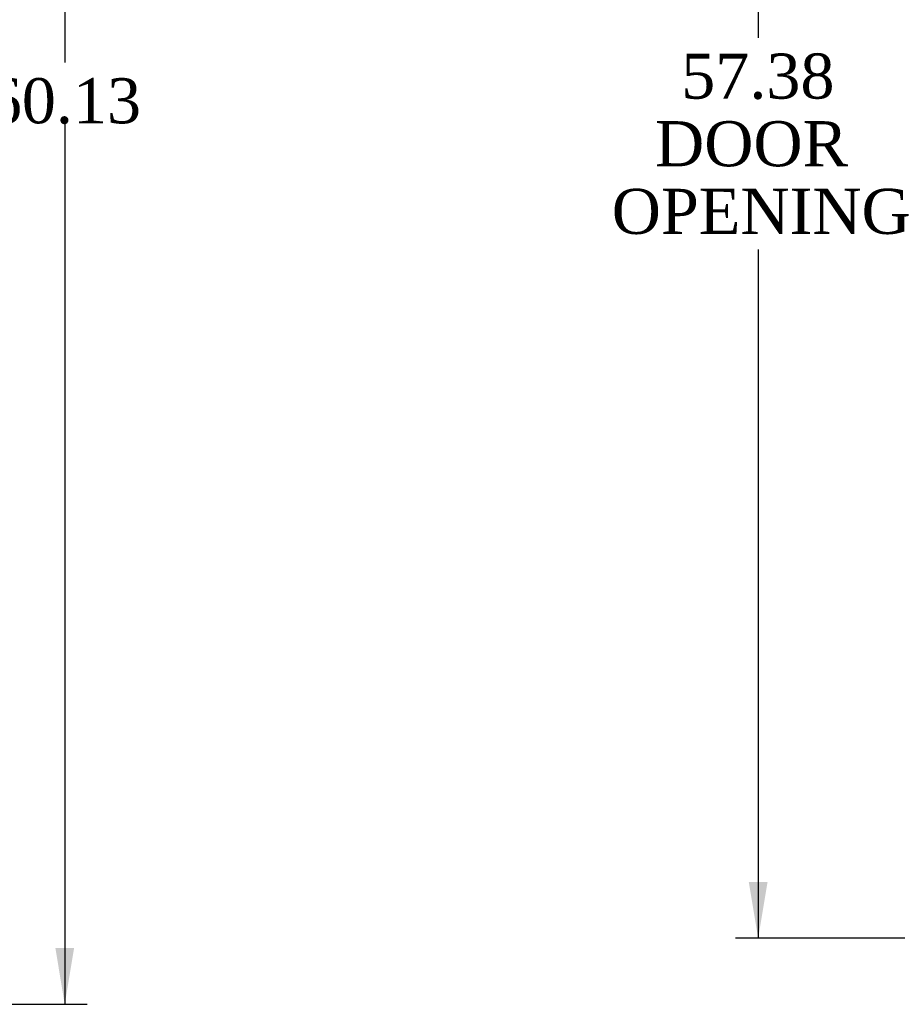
# Model space of a CAD drawing. Header units: inches. Extents: x 1 to 359, y -2 to 239.
# Tile 14 of 24: x 131 to 160, y 113 to 145. Entities that reach past the tile are written whole.
import ezdxf
from ezdxf.enums import TextEntityAlignment as Align

# ---------------------------------------------------------------- set-up
doc = ezdxf.new("R2010")
doc.units = ezdxf.units.IN
doc.header["$MEASUREMENT"] = 0
doc.layers.add('Default', color=7, linetype='Continuous')
doc.styles.add('SEACAD_Times_New_Roman', font='times.ttf')
doc.dimstyles.new('HAMMOND_(STH_-_300x200)', dxfattribs={"dimtxt": 1.5, "dimasz": 1.875, "dimexe": 0.75, "dimexo": 0.75, "dimgap": 0.375, "dimtad": 0, "dimtih": 1, "dimtoh": 1, "dimzin": 0, "dimdsep": 46, "dimtxsty": 'SEACAD_Times_New_Roman', "dimblk1": '_SE_FILLED', "dimblk2": '_SE_FILLED', "dimsah": 1, "dimcen": 0.75, "dimadec": 0, "dimazin": 0, "dimtfac": 0.8, "dimtofl": 0, "dimtmove": 0, "dimatfit": 3, "dimfxl": 1, "dimtolj": 1, "dimtzin": 0, "dimarcsym": 0})

# ---------------------------------------------------------------- blocks, each defined once
blk = doc.blocks.new('DMBLK3943')
at = {"layer": 'Default', "linetype": 'Continuous'}
for points in [[(155.337, 170.399), (155.962, 170.399), (155.649, 172.274)], [(155.337, 116.774), (155.649, 114.899), (155.962, 116.774)]]:
    blk.add_hatch(color=7, dxfattribs=at).paths.add_polyline_path(points)
at = {"layer": 'Default', "color": 7, "linetype": 'Continuous'}
for p, q in [((167.69, 172.274), (154.899, 172.274)), ((155.649, 172.274), (155.649, 144.862)), ((155.649, 137.812), (155.649, 114.899)), ((167.69, 114.899), (154.899, 114.899))]:
    blk.add_line(p, q, dxfattribs=at)
at = {"layer": 'Default', "color": 7, "linetype": 'Continuous', "style": 'SEACAD_Times_New_Roman'}
for s, p in [('57.38', (153.09, 144.337)), ('DOOR ', (152.219, 142.087)), ('OPENING', (150.779, 139.837))]:
    blk.add_text(s, height=1.5, dxfattribs=at).set_placement(p, align=Align.TOP_LEFT)
blk = doc.blocks.new('_SE_FILLED')
at = {"color": 0}
blk.add_line((0, 0), (-1, 0), dxfattribs=at)
blk.add_solid([(0, 0), (-1, -0.1665), (-1, 0.1665), (0, 0)], dxfattribs=at)
blk = doc.blocks.new('DMBLK3957')
at = {"layer": 'Default', "linetype": 'Continuous'}
for points in [[(132.898, 170.954), (132.585, 172.829), (132.273, 170.954)], [(132.898, 114.579), (132.273, 114.579), (132.585, 112.704)]]:
    blk.add_hatch(color=7, dxfattribs=at).paths.add_polyline_path(points)
at = {"layer": 'Default', "color": 7, "linetype": 'Continuous'}
for p, q in [((124.272, 172.829), (133.335, 172.829)), ((132.585, 172.829), (132.585, 144.041)), ((132.585, 142.016), (132.585, 112.704)), ((124.272, 112.704), (133.335, 112.704))]:
    blk.add_line(p, q, dxfattribs=at)
at = {"layer": 'Default', "color": 7, "linetype": 'Continuous', "style": 'SEACAD_Times_New_Roman'}
blk.add_text('60.13', height=1.5, dxfattribs=at).set_placement((130.026, 143.516), align=Align.TOP_LEFT)

msp = doc.modelspace()

# ---------------------------------------------------------------- dimensions: what is measured, and where the dimension line sits
at = {"layer": 'Default', "color": 7, "linetype": 'Continuous'}
for base, p1, p2, text, picture, middle in [((132.58541644, 172.828585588), (123.521656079, 172.828585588), (123.521656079, 112.703585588), '\\A1;<>', 'DMBLK3957', (132.58541644, 142.766086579)), ((155.649039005, 172.274487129), (168.439864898, 172.274487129), (168.439864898, 114.899487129), '\\A1;<>\\PDOOR \\XOPENING', 'DMBLK3943', (155.649039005, 143.58698749))]:
    dim = msp.add_linear_dim(base=base, p1=p1, p2=p2, angle=270, text=text, dimstyle='HAMMOND_(STH_-_300x200)', dxfattribs=at)
    dim.commit()
    dim.dimension.update_dxf_attribs({"geometry": picture, "text_midpoint": middle, "dimtype": 161})

doc.saveas('drawing.dxf')
